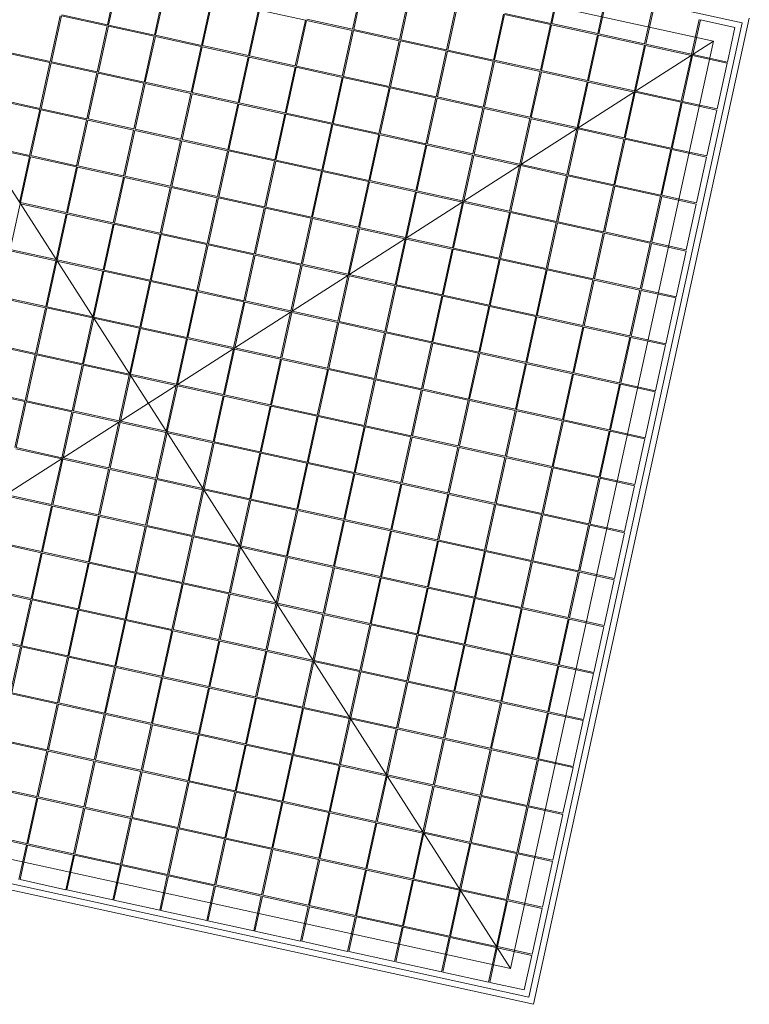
# Model space of a CAD drawing. Header units: metres. Extents: x 233012 to 233264, y 553571 to 554014.
# Tile 128 of 256: x 233237.173 to 233237.78, y 553781.69 to 553782.509. Entities that reach past the tile are written whole.
import ezdxf

# ---------------------------------------------------------------- set-up
doc = ezdxf.new("R2010")
doc.units = ezdxf.units.M
doc.layers.add('A-NL$1B_3D-modellen_algemeen', color=252, linetype='Continuous', lineweight=5)

# ---------------------------------------------------------------- blocks, each defined once
blk = doc.blocks.new('NLRS_61_GM_UN_inkoopstation BSK260_26_Alfen_mie - gen-V8-01_Situatie')
at = {"layer": 'A-NL$1B_3D-modellen_algemeen'}
for p, q in [((0.2, -1.02), (0.2, -0.18)), ((0.2, -0.18), (1.04, -0.18)), ((1.035, -0.185), (0.205, -0.185)), ((0.205, -0.185), (0.205, -1.015)), ((0.21, -0.19), (0.2395, -0.19)), ((0.21, -0.2195), (0.21, -0.19)), ((0.2395, -0.19), (0.2395, -0.2195)), ((0.2405, -0.2195), (0.2405, -0.19)), ((0.2405, -0.19), (0.2795, -0.19)), ((0.2795, -0.19), (0.2795, -0.2195)), ((0.2805, -0.2195), (0.2805, -0.19)), ((0.2805, -0.19), (0.3195, -0.19)), ((0.3195, -0.19), (0.3195, -0.2195)), ((0.3205, -0.2195), (0.3205, -0.19)), ((0.3205, -0.19), (0.3595, -0.19)), ((0.3595, -0.19), (0.3595, -0.2195)), ((0.3605, -0.2195), (0.3605, -0.19)), ((0.3605, -0.19), (0.3995, -0.19)), ((0.3995, -0.19), (0.3995, -0.2195)), ((0.4005, -0.2195), (0.4005, -0.19)), ((0.4005, -0.19), (0.4395, -0.19)), ((0.4395, -0.19), (0.4395, -0.2195)), ((0.4405, -0.2195), (0.4405, -0.19)), ((0.4405, -0.19), (0.4795, -0.19)), ((0.4795, -0.19), (0.4795, -0.2195)), ((0.4805, -0.2195), (0.4805, -0.19)), ((0.4805, -0.19), (0.5195, -0.19)), ((0.5195, -0.19), (0.5195, -0.2195)), ((0.5205, -0.2195), (0.5205, -0.19)), ((0.5205, -0.19), (0.5595, -0.19)), ((0.5595, -0.19), (0.5595, -0.2195)), ((0.5605, -0.2195), (0.5605, -0.19)), ((0.5605, -0.19), (0.5995, -0.19)), ((0.5995, -0.19), (0.5995, -0.2195)), ((0.6005, -0.2195), (0.6005, -0.19)), ((0.6005, -0.19), (0.6395, -0.19)), ((0.6395, -0.19), (0.6395, -0.2195)), ((0.6405, -0.2195), (0.6405, -0.19)), ((0.225, -0.205), (1.015, -0.995)), ((0.225, -0.995), (1.015, -0.205)), ((1.015, -0.205), (0.225, -0.205)), ((0.225, -0.205), (0.225, -0.995)), ((0.2395, -0.2195), (0.21, -0.2195)), ((0.21, -0.2595), (0.21, -0.2205)), ((0.21, -0.2205), (0.2395, -0.2205)), ((0.2395, -0.2205), (0.2395, -0.2595)), ((0.2795, -0.2195), (0.2405, -0.2195)), ((0.2405, -0.2595), (0.2405, -0.2205)), ((0.2405, -0.2205), (0.2795, -0.2205)), ((0.2795, -0.2205), (0.2795, -0.2595)), ((0.3195, -0.2195), (0.2805, -0.2195)), ((0.2805, -0.2595), (0.2805, -0.2205)), ((0.2805, -0.2205), (0.3195, -0.2205)), ((0.3195, -0.2205), (0.3195, -0.2595)), ((0.3595, -0.2195), (0.3205, -0.2195)), ((0.3205, -0.2595), (0.3205, -0.2205)), ((0.3205, -0.2205), (0.3595, -0.2205)), ((0.3595, -0.2205), (0.3595, -0.2595)), ((0.3995, -0.2195), (0.3605, -0.2195)), ((0.3605, -0.2595), (0.3605, -0.2205)), ((0.3605, -0.2205), (0.3995, -0.2205)), ((0.3995, -0.2205), (0.3995, -0.2595)), ((0.4395, -0.2195), (0.4005, -0.2195)), ((0.4005, -0.2595), (0.4005, -0.2205)), ((0.4005, -0.2205), (0.4395, -0.2205)), ((0.4395, -0.2205), (0.4395, -0.2595)), ((0.4795, -0.2195), (0.4405, -0.2195)), ((0.4405, -0.2595), (0.4405, -0.2205)), ((0.4405, -0.2205), (0.4795, -0.2205)), ((0.4795, -0.2205), (0.4795, -0.2595)), ((0.5195, -0.2195), (0.4805, -0.2195)), ((0.4805, -0.2595), (0.4805, -0.2205)), ((0.4805, -0.2205), (0.5195, -0.2205)), ((0.5195, -0.2205), (0.5195, -0.2595)), ((0.5595, -0.2195), (0.5205, -0.2195)), ((0.5205, -0.2595), (0.5205, -0.2205)), ((0.5205, -0.2205), (0.5595, -0.2205)), ((0.5595, -0.2205), (0.5595, -0.2595)), ((0.5995, -0.2195), (0.5605, -0.2195)), ((0.5605, -0.2595), (0.5605, -0.2205)), ((0.5605, -0.2205), (0.5995, -0.2205)), ((0.5995, -0.2205), (0.5995, -0.2595)), ((0.6395, -0.2195), (0.6005, -0.2195)), ((0.6005, -0.2595), (0.6005, -0.2205)), ((0.6005, -0.2205), (0.6395, -0.2205)), ((0.6395, -0.2205), (0.6395, -0.2595)), ((0.6795, -0.2195), (0.6405, -0.2195)), ((0.6405, -0.2595), (0.6405, -0.2205)), ((0.6405, -0.2205), (0.6795, -0.2205)), ((0.2395, -0.2595), (0.21, -0.2595)), ((0.21, -0.2995), (0.21, -0.2605)), ((0.21, -0.2605), (0.2395, -0.2605)), ((0.2395, -0.2605), (0.2395, -0.2995)), ((0.2795, -0.2595), (0.2405, -0.2595)), ((0.2405, -0.2995), (0.2405, -0.2605)), ((0.2405, -0.2605), (0.2795, -0.2605)), ((0.2795, -0.2605), (0.2795, -0.2995)), ((0.3195, -0.2595), (0.2805, -0.2595)), ((0.2805, -0.2995), (0.2805, -0.2605)), ((0.2805, -0.2605), (0.3195, -0.2605)), ((0.3195, -0.2605), (0.3195, -0.2995)), ((0.3595, -0.2595), (0.3205, -0.2595)), ((0.3205, -0.2995), (0.3205, -0.2605)), ((0.3205, -0.2605), (0.3595, -0.2605)), ((0.3595, -0.2605), (0.3595, -0.2995)), ((0.3995, -0.2595), (0.3605, -0.2595)), ((0.3605, -0.2995), (0.3605, -0.2605)), ((0.3605, -0.2605), (0.3995, -0.2605)), ((0.3995, -0.2605), (0.3995, -0.2995)), ((0.4395, -0.2595), (0.4005, -0.2595)), ((0.4005, -0.2995), (0.4005, -0.2605)), ((0.4005, -0.2605), (0.4395, -0.2605)), ((0.4395, -0.2605), (0.4395, -0.2995)), ((0.4795, -0.2595), (0.4405, -0.2595)), ((0.4405, -0.2995), (0.4405, -0.2605)), ((0.4405, -0.2605), (0.4795, -0.2605)), ((0.4795, -0.2605), (0.4795, -0.2995)), ((0.5195, -0.2595), (0.4805, -0.2595)), ((0.4805, -0.2995), (0.4805, -0.2605)), ((0.4805, -0.2605), (0.5195, -0.2605)), ((0.5195, -0.2605), (0.5195, -0.2995)), ((0.5595, -0.2595), (0.5205, -0.2595)), ((0.5205, -0.2995), (0.5205, -0.2605)), ((0.5205, -0.2605), (0.5595, -0.2605)), ((0.5595, -0.2605), (0.5595, -0.2995)), ((0.5995, -0.2595), (0.5605, -0.2595)), ((0.5605, -0.2995), (0.5605, -0.2605)), ((0.5605, -0.2605), (0.5995, -0.2605)), ((0.5995, -0.2605), (0.5995, -0.2995)), ((0.6395, -0.2595), (0.6005, -0.2595)), ((0.6005, -0.2995), (0.6005, -0.2605)), ((0.6005, -0.2605), (0.6395, -0.2605)), ((0.6395, -0.2605), (0.6395, -0.2995)), ((0.6795, -0.2595), (0.6405, -0.2595)), ((0.6405, -0.2995), (0.6405, -0.2605)), ((0.6405, -0.2605), (0.6795, -0.2605)), ((0.2395, -0.2995), (0.21, -0.2995)), ((0.21, -0.3395), (0.21, -0.3005)), ((0.21, -0.3005), (0.2395, -0.3005)), ((0.2395, -0.3005), (0.2395, -0.3395)), ((0.2795, -0.2995), (0.2405, -0.2995)), ((0.2405, -0.3395), (0.2405, -0.3005)), ((0.2405, -0.3005), (0.2795, -0.3005)), ((0.2795, -0.3005), (0.2795, -0.3395)), ((0.3195, -0.2995), (0.2805, -0.2995)), ((0.2805, -0.3395), (0.2805, -0.3005)), ((0.2805, -0.3005), (0.3195, -0.3005)), ((0.3195, -0.3005), (0.3195, -0.3395)), ((0.3595, -0.2995), (0.3205, -0.2995)), ((0.3205, -0.3395), (0.3205, -0.3005)), ((0.3205, -0.3005), (0.3595, -0.3005)), ((0.3595, -0.3005), (0.3595, -0.3395)), ((0.3995, -0.2995), (0.3605, -0.2995)), ((0.3605, -0.3395), (0.3605, -0.3005)), ((0.3605, -0.3005), (0.3995, -0.3005)), ((0.3995, -0.3005), (0.3995, -0.3395)), ((0.4395, -0.2995), (0.4005, -0.2995)), ((0.4005, -0.3395), (0.4005, -0.3005)), ((0.4005, -0.3005), (0.4395, -0.3005)), ((0.4395, -0.3005), (0.4395, -0.3395)), ((0.4795, -0.2995), (0.4405, -0.2995)), ((0.4405, -0.3395), (0.4405, -0.3005)), ((0.4405, -0.3005), (0.4795, -0.3005)), ((0.4795, -0.3005), (0.4795, -0.3395)), ((0.5195, -0.2995), (0.4805, -0.2995)), ((0.4805, -0.3395), (0.4805, -0.3005)), ((0.4805, -0.3005), (0.5195, -0.3005)), ((0.5195, -0.3005), (0.5195, -0.3395)), ((0.5595, -0.2995), (0.5205, -0.2995)), ((0.5205, -0.3395), (0.5205, -0.3005)), ((0.5205, -0.3005), (0.5595, -0.3005)), ((0.5595, -0.3005), (0.5595, -0.3395)), ((0.5995, -0.2995), (0.5605, -0.2995)), ((0.5605, -0.3395), (0.5605, -0.3005)), ((0.5605, -0.3005), (0.5995, -0.3005)), ((0.5995, -0.3005), (0.5995, -0.3395)), ((0.6395, -0.2995), (0.6005, -0.2995)), ((0.6005, -0.3395), (0.6005, -0.3005)), ((0.6005, -0.3005), (0.6395, -0.3005)), ((0.6395, -0.3005), (0.6395, -0.3395)), ((0.6795, -0.2995), (0.6405, -0.2995)), ((0.6405, -0.3395), (0.6405, -0.3005)), ((0.6405, -0.3005), (0.6795, -0.3005)), ((0.2395, -0.3395), (0.21, -0.3395)), ((0.21, -0.3795), (0.21, -0.3405)), ((0.21, -0.3405), (0.2395, -0.3405)), ((0.2395, -0.3405), (0.2395, -0.3795)), ((0.2795, -0.3395), (0.2405, -0.3395)), ((0.2405, -0.3795), (0.2405, -0.3405)), ((0.2405, -0.3405), (0.2795, -0.3405)), ((0.2795, -0.3405), (0.2795, -0.3795)), ((0.3195, -0.3395), (0.2805, -0.3395)), ((0.2805, -0.3795), (0.2805, -0.3405)), ((0.2805, -0.3405), (0.3195, -0.3405)), ((0.3195, -0.3405), (0.3195, -0.3795)), ((0.3595, -0.3395), (0.3205, -0.3395)), ((0.3205, -0.3795), (0.3205, -0.3405)), ((0.3205, -0.3405), (0.3595, -0.3405)), ((0.3595, -0.3405), (0.3595, -0.3795)), ((0.3995, -0.3395), (0.3605, -0.3395)), ((0.3605, -0.3795), (0.3605, -0.3405)), ((0.3605, -0.3405), (0.3995, -0.3405)), ((0.3995, -0.3405), (0.3995, -0.3795)), ((0.4395, -0.3395), (0.4005, -0.3395)), ((0.4005, -0.3795), (0.4005, -0.3405)), ((0.4005, -0.3405), (0.4395, -0.3405)), ((0.4395, -0.3405), (0.4395, -0.3795)), ((0.4795, -0.3395), (0.4405, -0.3395)), ((0.4405, -0.3795), (0.4405, -0.3405)), ((0.4405, -0.3405), (0.4795, -0.3405)), ((0.4795, -0.3405), (0.4795, -0.3795)), ((0.5195, -0.3395), (0.4805, -0.3395)), ((0.4805, -0.3795), (0.4805, -0.3405)), ((0.4805, -0.3405), (0.5195, -0.3405)), ((0.5195, -0.3405), (0.5195, -0.3795)), ((0.5595, -0.3395), (0.5205, -0.3395)), ((0.5205, -0.3795), (0.5205, -0.3405)), ((0.5205, -0.3405), (0.5595, -0.3405)), ((0.5595, -0.3405), (0.5595, -0.3795)), ((0.5995, -0.3395), (0.5605, -0.3395)), ((0.5605, -0.3795), (0.5605, -0.3405)), ((0.5605, -0.3405), (0.5995, -0.3405)), ((0.5995, -0.3405), (0.5995, -0.3795)), ((0.6395, -0.3395), (0.6005, -0.3395)), ((0.6005, -0.3795), (0.6005, -0.3405)), ((0.6005, -0.3405), (0.6395, -0.3405)), ((0.6395, -0.3405), (0.6395, -0.3795)), ((0.6795, -0.3395), (0.6405, -0.3395)), ((0.6405, -0.3795), (0.6405, -0.3405)), ((0.6405, -0.3405), (0.6795, -0.3405)), ((0.6795, -0.3405), (0.6795, -0.3795)), ((0.6805, -0.3795), (0.6805, -0.3405)), ((0.2395, -0.3795), (0.21, -0.3795)), ((0.21, -0.4195), (0.21, -0.3805)), ((0.21, -0.3805), (0.2395, -0.3805)), ((0.2395, -0.3805), (0.2395, -0.4195)), ((0.2795, -0.3795), (0.2405, -0.3795)), ((0.2405, -0.4195), (0.2405, -0.3805)), ((0.2405, -0.3805), (0.2795, -0.3805)), ((0.2795, -0.3805), (0.2795, -0.4195)), ((0.3195, -0.3795), (0.2805, -0.3795)), ((0.2805, -0.4195), (0.2805, -0.3805)), ((0.2805, -0.3805), (0.3195, -0.3805)), ((0.3195, -0.3805), (0.3195, -0.4195)), ((0.3595, -0.3795), (0.3205, -0.3795)), ((0.3205, -0.4195), (0.3205, -0.3805)), ((0.3205, -0.3805), (0.3595, -0.3805)), ((0.3595, -0.3805), (0.3595, -0.4195)), ((0.3995, -0.3795), (0.3605, -0.3795)), ((0.3605, -0.4195), (0.3605, -0.3805)), ((0.3605, -0.3805), (0.3995, -0.3805)), ((0.3995, -0.3805), (0.3995, -0.4195)), ((0.4395, -0.3795), (0.4005, -0.3795)), ((0.4005, -0.4195), (0.4005, -0.3805)), ((0.4005, -0.3805), (0.4395, -0.3805)), ((0.4395, -0.3805), (0.4395, -0.4195)), ((0.4795, -0.3795), (0.4405, -0.3795)), ((0.4405, -0.4195), (0.4405, -0.3805)), ((0.4405, -0.3805), (0.4795, -0.3805)), ((0.4795, -0.3805), (0.4795, -0.4195)), ((0.5195, -0.3795), (0.4805, -0.3795)), ((0.4805, -0.4195), (0.4805, -0.3805)), ((0.4805, -0.3805), (0.5195, -0.3805)), ((0.5195, -0.3805), (0.5195, -0.4195)), ((0.5595, -0.3795), (0.5205, -0.3795)), ((0.5205, -0.4195), (0.5205, -0.3805)), ((0.5205, -0.3805), (0.5595, -0.3805)), ((0.5595, -0.3805), (0.5595, -0.4195)), ((0.5995, -0.3795), (0.5605, -0.3795)), ((0.5605, -0.4195), (0.5605, -0.3805)), ((0.5605, -0.3805), (0.5995, -0.3805)), ((0.5995, -0.3805), (0.5995, -0.4195)), ((0.6395, -0.3795), (0.6005, -0.3795)), ((0.6005, -0.4195), (0.6005, -0.3805)), ((0.6005, -0.3805), (0.6395, -0.3805)), ((0.6395, -0.3805), (0.6395, -0.4195)), ((0.6795, -0.3795), (0.6405, -0.3795)), ((0.6405, -0.4195), (0.6405, -0.3805)), ((0.6405, -0.3805), (0.6795, -0.3805)), ((0.6795, -0.3805), (0.6795, -0.4195)), ((0.7195, -0.3795), (0.6805, -0.3795)), ((0.6805, -0.4195), (0.6805, -0.3805)), ((0.6805, -0.3805), (0.7195, -0.3805)), ((0.2395, -0.4195), (0.21, -0.4195)), ((0.21, -0.4595), (0.21, -0.4205)), ((0.21, -0.4205), (0.2395, -0.4205)), ((0.2395, -0.4205), (0.2395, -0.4595)), ((0.2795, -0.4195), (0.2405, -0.4195)), ((0.2405, -0.4595), (0.2405, -0.4205)), ((0.2405, -0.4205), (0.2795, -0.4205)), ((0.2795, -0.4205), (0.2795, -0.4595)), ((0.3195, -0.4195), (0.2805, -0.4195)), ((0.2805, -0.4595), (0.2805, -0.4205)), ((0.2805, -0.4205), (0.3195, -0.4205)), ((0.3195, -0.4205), (0.3195, -0.4595)), ((0.3595, -0.4195), (0.3205, -0.4195)), ((0.3205, -0.4595), (0.3205, -0.4205)), ((0.3205, -0.4205), (0.3595, -0.4205)), ((0.3595, -0.4205), (0.3595, -0.4595)), ((0.3995, -0.4195), (0.3605, -0.4195)), ((0.3605, -0.4595), (0.3605, -0.4205)), ((0.3605, -0.4205), (0.3995, -0.4205)), ((0.3995, -0.4205), (0.3995, -0.4595)), ((0.4395, -0.4195), (0.4005, -0.4195)), ((0.4005, -0.4595), (0.4005, -0.4205)), ((0.4005, -0.4205), (0.4395, -0.4205)), ((0.4395, -0.4205), (0.4395, -0.4595)), ((0.4795, -0.4195), (0.4405, -0.4195)), ((0.4405, -0.4595), (0.4405, -0.4205)), ((0.4405, -0.4205), (0.4795, -0.4205)), ((0.4795, -0.4205), (0.4795, -0.4595)), ((0.5195, -0.4195), (0.4805, -0.4195)), ((0.4805, -0.4595), (0.4805, -0.4205)), ((0.4805, -0.4205), (0.5195, -0.4205)), ((0.5195, -0.4205), (0.5195, -0.4595)), ((0.5595, -0.4195), (0.5205, -0.4195)), ((0.5205, -0.4595), (0.5205, -0.4205)), ((0.5205, -0.4205), (0.5595, -0.4205)), ((0.5595, -0.4205), (0.5595, -0.4595)), ((0.5995, -0.4195), (0.5605, -0.4195)), ((0.5605, -0.4595), (0.5605, -0.4205)), ((0.5605, -0.4205), (0.5995, -0.4205)), ((0.5995, -0.4205), (0.5995, -0.4595)), ((0.6395, -0.4195), (0.6005, -0.4195)), ((0.6005, -0.4595), (0.6005, -0.4205)), ((0.6005, -0.4205), (0.6395, -0.4205)), ((0.6395, -0.4205), (0.6395, -0.4595)), ((0.6795, -0.4195), (0.6405, -0.4195)), ((0.6405, -0.4595), (0.6405, -0.4205)), ((0.6405, -0.4205), (0.6795, -0.4205)), ((0.6795, -0.4205), (0.6795, -0.4595)), ((0.7195, -0.4195), (0.6805, -0.4195)), ((0.6805, -0.4595), (0.6805, -0.4205)), ((0.6805, -0.4205), (0.7195, -0.4205)), ((0.2395, -0.4595), (0.21, -0.4595)), ((0.21, -0.4995), (0.21, -0.4605)), ((0.21, -0.4605), (0.2395, -0.4605)), ((0.2395, -0.4605), (0.2395, -0.4995)), ((0.2795, -0.4595), (0.2405, -0.4595)), ((0.2405, -0.4995), (0.2405, -0.4605)), ((0.2405, -0.4605), (0.2795, -0.4605)), ((0.2795, -0.4605), (0.2795, -0.4995)), ((0.3195, -0.4595), (0.2805, -0.4595)), ((0.2805, -0.4995), (0.2805, -0.4605)), ((0.2805, -0.4605), (0.3195, -0.4605)), ((0.3195, -0.4605), (0.3195, -0.4995)), ((0.3595, -0.4595), (0.3205, -0.4595)), ((0.3205, -0.4995), (0.3205, -0.4605)), ((0.3205, -0.4605), (0.3595, -0.4605)), ((0.3595, -0.4605), (0.3595, -0.4995)), ((0.3995, -0.4595), (0.3605, -0.4595)), ((0.3605, -0.4995), (0.3605, -0.4605)), ((0.3605, -0.4605), (0.3995, -0.4605)), ((0.3995, -0.4605), (0.3995, -0.4995)), ((0.4395, -0.4595), (0.4005, -0.4595)), ((0.4005, -0.4995), (0.4005, -0.4605)), ((0.4005, -0.4605), (0.4395, -0.4605)), ((0.4395, -0.4605), (0.4395, -0.4995)), ((0.4795, -0.4595), (0.4405, -0.4595)), ((0.4405, -0.4995), (0.4405, -0.4605)), ((0.4405, -0.4605), (0.4795, -0.4605)), ((0.4795, -0.4605), (0.4795, -0.4995)), ((0.5195, -0.4595), (0.4805, -0.4595)), ((0.4805, -0.4995), (0.4805, -0.4605)), ((0.4805, -0.4605), (0.5195, -0.4605)), ((0.5195, -0.4605), (0.5195, -0.4995)), ((0.5595, -0.4595), (0.5205, -0.4595)), ((0.5205, -0.4995), (0.5205, -0.4605)), ((0.5205, -0.4605), (0.5595, -0.4605)), ((0.5595, -0.4605), (0.5595, -0.4995)), ((0.5995, -0.4595), (0.5605, -0.4595)), ((0.5605, -0.4995), (0.5605, -0.4605)), ((0.5605, -0.4605), (0.5995, -0.4605)), ((0.5995, -0.4605), (0.5995, -0.4995)), ((0.6395, -0.4595), (0.6005, -0.4595)), ((0.6005, -0.4995), (0.6005, -0.4605)), ((0.6005, -0.4605), (0.6395, -0.4605)), ((0.6395, -0.4605), (0.6395, -0.4995)), ((0.6795, -0.4595), (0.6405, -0.4595)), ((0.6405, -0.4995), (0.6405, -0.4605)), ((0.6405, -0.4605), (0.6795, -0.4605)), ((0.6795, -0.4605), (0.6795, -0.4995)), ((0.7195, -0.4595), (0.6805, -0.4595)), ((0.6805, -0.4995), (0.6805, -0.4605)), ((0.6805, -0.4605), (0.7195, -0.4605)), ((0.2395, -0.4995), (0.21, -0.4995)), ((0.2795, -0.4995), (0.2405, -0.4995)), ((0.3195, -0.4995), (0.2805, -0.4995)), ((0.3595, -0.4995), (0.3205, -0.4995)), ((0.3995, -0.4995), (0.3605, -0.4995)), ((0.4395, -0.4995), (0.4005, -0.4995)), ((0.4795, -0.4995), (0.4405, -0.4995)), ((0.5195, -0.4995), (0.4805, -0.4995)), ((0.5595, -0.4995), (0.5205, -0.4995)), ((0.5995, -0.4995), (0.5605, -0.4995)), ((0.6395, -0.4995), (0.6005, -0.4995)), ((0.6795, -0.4995), (0.6405, -0.4995)), ((0.7195, -0.4995), (0.6805, -0.4995)), ((0.21, -0.5395), (0.21, -0.5005)), ((0.21, -0.5005), (0.2395, -0.5005)), ((0.2395, -0.5005), (0.2395, -0.5395)), ((0.2405, -0.5395), (0.2405, -0.5005)), ((0.2405, -0.5005), (0.2795, -0.5005)), ((0.2795, -0.5005), (0.2795, -0.5395)), ((0.2805, -0.5395), (0.2805, -0.5005)), ((0.2805, -0.5005), (0.3195, -0.5005)), ((0.3195, -0.5005), (0.3195, -0.5395)), ((0.3205, -0.5395), (0.3205, -0.5005)), ((0.3205, -0.5005), (0.3595, -0.5005)), ((0.3595, -0.5005), (0.3595, -0.5395)), ((0.3605, -0.5395), (0.3605, -0.5005)), ((0.3605, -0.5005), (0.3995, -0.5005)), ((0.3995, -0.5005), (0.3995, -0.5395)), ((0.4005, -0.5395), (0.4005, -0.5005)), ((0.4005, -0.5005), (0.4395, -0.5005)), ((0.4395, -0.5005), (0.4395, -0.5395)), ((0.4405, -0.5395), (0.4405, -0.5005)), ((0.4405, -0.5005), (0.4795, -0.5005)), ((0.4795, -0.5005), (0.4795, -0.5395)), ((0.4805, -0.5395), (0.4805, -0.5005)), ((0.4805, -0.5005), (0.5195, -0.5005)), ((0.5195, -0.5005), (0.5195, -0.5395)), ((0.5205, -0.5395), (0.5205, -0.5005)), ((0.5205, -0.5005), (0.5595, -0.5005)), ((0.5595, -0.5005), (0.5595, -0.5395)), ((0.5605, -0.5395), (0.5605, -0.5005)), ((0.5605, -0.5005), (0.5995, -0.5005)), ((0.5995, -0.5005), (0.5995, -0.5395)), ((0.6005, -0.5395), (0.6005, -0.5005)), ((0.6005, -0.5005), (0.6395, -0.5005)), ((0.6395, -0.5005), (0.6395, -0.5395)), ((0.6405, -0.5395), (0.6405, -0.5005)), ((0.6405, -0.5005), (0.6795, -0.5005)), ((0.6795, -0.5005), (0.6795, -0.5395)), ((0.6805, -0.5395), (0.6805, -0.5005)), ((0.6805, -0.5005), (0.7195, -0.5005)), ((0.2395, -0.5395), (0.21, -0.5395)), ((0.21, -0.5795), (0.21, -0.5405)), ((0.21, -0.5405), (0.2395, -0.5405)), ((0.2395, -0.5405), (0.2395, -0.5795)), ((0.2795, -0.5395), (0.2405, -0.5395)), ((0.2405, -0.5795), (0.2405, -0.5405)), ((0.2405, -0.5405), (0.2795, -0.5405)), ((0.2795, -0.5405), (0.2795, -0.5795)), ((0.3195, -0.5395), (0.2805, -0.5395)), ((0.2805, -0.5795), (0.2805, -0.5405)), ((0.2805, -0.5405), (0.3195, -0.5405)), ((0.3195, -0.5405), (0.3195, -0.5795)), ((0.3595, -0.5395), (0.3205, -0.5395)), ((0.3205, -0.5795), (0.3205, -0.5405)), ((0.3205, -0.5405), (0.3595, -0.5405)), ((0.3595, -0.5405), (0.3595, -0.5795)), ((0.3995, -0.5395), (0.3605, -0.5395)), ((0.3605, -0.5795), (0.3605, -0.5405)), ((0.3605, -0.5405), (0.3995, -0.5405)), ((0.3995, -0.5405), (0.3995, -0.5795)), ((0.4395, -0.5395), (0.4005, -0.5395)), ((0.4005, -0.5795), (0.4005, -0.5405)), ((0.4005, -0.5405), (0.4395, -0.5405)), ((0.4395, -0.5405), (0.4395, -0.5795)), ((0.4795, -0.5395), (0.4405, -0.5395)), ((0.4405, -0.5795), (0.4405, -0.5405)), ((0.4405, -0.5405), (0.4795, -0.5405)), ((0.4795, -0.5405), (0.4795, -0.5795)), ((0.5195, -0.5395), (0.4805, -0.5395)), ((0.4805, -0.5795), (0.4805, -0.5405)), ((0.4805, -0.5405), (0.5195, -0.5405)), ((0.5195, -0.5405), (0.5195, -0.5795)), ((0.5595, -0.5395), (0.5205, -0.5395)), ((0.5205, -0.5795), (0.5205, -0.5405)), ((0.5205, -0.5405), (0.5595, -0.5405)), ((0.5595, -0.5405), (0.5595, -0.5795)), ((0.5995, -0.5395), (0.5605, -0.5395)), ((0.5605, -0.5795), (0.5605, -0.5405)), ((0.5605, -0.5405), (0.5995, -0.5405)), ((0.5995, -0.5405), (0.5995, -0.5795)), ((0.6395, -0.5395), (0.6005, -0.5395)), ((0.6005, -0.5795), (0.6005, -0.5405)), ((0.6005, -0.5405), (0.6395, -0.5405)), ((0.6395, -0.5405), (0.6395, -0.5795)), ((0.6795, -0.5395), (0.6405, -0.5395)), ((0.6405, -0.5795), (0.6405, -0.5405)), ((0.6405, -0.5405), (0.6795, -0.5405)), ((0.6795, -0.5405), (0.6795, -0.5795)), ((0.7195, -0.5395), (0.6805, -0.5395)), ((0.6805, -0.5795), (0.6805, -0.5405)), ((0.6805, -0.5405), (0.7195, -0.5405)), ((0.7195, -0.5405), (0.7195, -0.5795)), ((0.7205, -0.5795), (0.7205, -0.5405)), ((0.2395, -0.5795), (0.21, -0.5795)), ((0.21, -0.6195), (0.21, -0.5805)), ((0.21, -0.5805), (0.2395, -0.5805)), ((0.2395, -0.5805), (0.2395, -0.6195)), ((0.2795, -0.5795), (0.2405, -0.5795)), ((0.2405, -0.6195), (0.2405, -0.5805)), ((0.2405, -0.5805), (0.2795, -0.5805)), ((0.2795, -0.5805), (0.2795, -0.6195)), ((0.3195, -0.5795), (0.2805, -0.5795)), ((0.2805, -0.6195), (0.2805, -0.5805)), ((0.2805, -0.5805), (0.3195, -0.5805)), ((0.3195, -0.5805), (0.3195, -0.6195)), ((0.3595, -0.5795), (0.3205, -0.5795)), ((0.3205, -0.6195), (0.3205, -0.5805)), ((0.3205, -0.5805), (0.3595, -0.5805)), ((0.3595, -0.5805), (0.3595, -0.6195)), ((0.3995, -0.5795), (0.3605, -0.5795)), ((0.3605, -0.6195), (0.3605, -0.5805)), ((0.3605, -0.5805), (0.3995, -0.5805)), ((0.3995, -0.5805), (0.3995, -0.6195)), ((0.4395, -0.5795), (0.4005, -0.5795)), ((0.4005, -0.6195), (0.4005, -0.5805)), ((0.4005, -0.5805), (0.4395, -0.5805)), ((0.4395, -0.5805), (0.4395, -0.6195)), ((0.4795, -0.5795), (0.4405, -0.5795)), ((0.4405, -0.6195), (0.4405, -0.5805)), ((0.4405, -0.5805), (0.4795, -0.5805)), ((0.4795, -0.5805), (0.4795, -0.6195)), ((0.5195, -0.5795), (0.4805, -0.5795)), ((0.4805, -0.6195), (0.4805, -0.5805)), ((0.4805, -0.5805), (0.5195, -0.5805)), ((0.5195, -0.5805), (0.5195, -0.6195)), ((0.5595, -0.5795), (0.5205, -0.5795)), ((0.5205, -0.6195), (0.5205, -0.5805)), ((0.5205, -0.5805), (0.5595, -0.5805)), ((0.5595, -0.5805), (0.5595, -0.6195)), ((0.5995, -0.5795), (0.5605, -0.5795)), ((0.5605, -0.6195), (0.5605, -0.5805)), ((0.5605, -0.5805), (0.5995, -0.5805)), ((0.5995, -0.5805), (0.5995, -0.6195)), ((0.6395, -0.5795), (0.6005, -0.5795)), ((0.6005, -0.6195), (0.6005, -0.5805)), ((0.6005, -0.5805), (0.6395, -0.5805)), ((0.6395, -0.5805), (0.6395, -0.6195)), ((0.6795, -0.5795), (0.6405, -0.5795)), ((0.6405, -0.6195), (0.6405, -0.5805)), ((0.6405, -0.5805), (0.6795, -0.5805)), ((0.6795, -0.5805), (0.6795, -0.6195)), ((0.7195, -0.5795), (0.6805, -0.5795)), ((0.6805, -0.6195), (0.6805, -0.5805)), ((0.6805, -0.5805), (0.7195, -0.5805)), ((0.7195, -0.5805), (0.7195, -0.6195)), ((0.7595, -0.5795), (0.7205, -0.5795)), ((0.7205, -0.6195), (0.7205, -0.5805)), ((0.7205, -0.5805), (0.7595, -0.5805)), ((0.2395, -0.6195), (0.21, -0.6195)), ((0.21, -0.6595), (0.21, -0.6205)), ((0.21, -0.6205), (0.2395, -0.6205)), ((0.2395, -0.6205), (0.2395, -0.6595)), ((0.2795, -0.6195), (0.2405, -0.6195)), ((0.2405, -0.6595), (0.2405, -0.6205)), ((0.2405, -0.6205), (0.2795, -0.6205)), ((0.2795, -0.6205), (0.2795, -0.6595)), ((0.3195, -0.6195), (0.2805, -0.6195)), ((0.2805, -0.6595), (0.2805, -0.6205)), ((0.2805, -0.6205), (0.3195, -0.6205)), ((0.3195, -0.6205), (0.3195, -0.6595)), ((0.3595, -0.6195), (0.3205, -0.6195)), ((0.3205, -0.6595), (0.3205, -0.6205)), ((0.3205, -0.6205), (0.3595, -0.6205)), ((0.3595, -0.6205), (0.3595, -0.6595)), ((0.3995, -0.6195), (0.3605, -0.6195)), ((0.3605, -0.6595), (0.3605, -0.6205)), ((0.3605, -0.6205), (0.3995, -0.6205)), ((0.3995, -0.6205), (0.3995, -0.6595)), ((0.4395, -0.6195), (0.4005, -0.6195)), ((0.4005, -0.6595), (0.4005, -0.6205)), ((0.4005, -0.6205), (0.4395, -0.6205)), ((0.4395, -0.6205), (0.4395, -0.6595)), ((0.4795, -0.6195), (0.4405, -0.6195)), ((0.4405, -0.6595), (0.4405, -0.6205)), ((0.4405, -0.6205), (0.4795, -0.6205)), ((0.4795, -0.6205), (0.4795, -0.6595)), ((0.5195, -0.6195), (0.4805, -0.6195)), ((0.4805, -0.6595), (0.4805, -0.6205)), ((0.4805, -0.6205), (0.5195, -0.6205)), ((0.5195, -0.6205), (0.5195, -0.6595)), ((0.5595, -0.6195), (0.5205, -0.6195)), ((0.5205, -0.6595), (0.5205, -0.6205)), ((0.5205, -0.6205), (0.5595, -0.6205)), ((0.5595, -0.6205), (0.5595, -0.6595)), ((0.5995, -0.6195), (0.5605, -0.6195)), ((0.5605, -0.6595), (0.5605, -0.6205)), ((0.5605, -0.6205), (0.5995, -0.6205)), ((0.5995, -0.6205), (0.5995, -0.6595)), ((0.6395, -0.6195), (0.6005, -0.6195)), ((0.6005, -0.6595), (0.6005, -0.6205)), ((0.6005, -0.6205), (0.6395, -0.6205)), ((0.6395, -0.6205), (0.6395, -0.6595)), ((0.6795, -0.6195), (0.6405, -0.6195)), ((0.6405, -0.6595), (0.6405, -0.6205)), ((0.6405, -0.6205), (0.6795, -0.6205)), ((0.6795, -0.6205), (0.6795, -0.6595)), ((0.7195, -0.6195), (0.6805, -0.6195)), ((0.6805, -0.6595), (0.6805, -0.6205)), ((0.6805, -0.6205), (0.7195, -0.6205)), ((0.7195, -0.6205), (0.7195, -0.6595)), ((0.7595, -0.6195), (0.7205, -0.6195)), ((0.7205, -0.6595), (0.7205, -0.6205)), ((0.7205, -0.6205), (0.7595, -0.6205)), ((0.2395, -0.6595), (0.21, -0.6595)), ((0.21, -0.6995), (0.21, -0.6605)), ((0.21, -0.6605), (0.2395, -0.6605)), ((0.2395, -0.6605), (0.2395, -0.6995)), ((0.2795, -0.6595), (0.2405, -0.6595)), ((0.2405, -0.6995), (0.2405, -0.6605)), ((0.2405, -0.6605), (0.2795, -0.6605)), ((0.2795, -0.6605), (0.2795, -0.6995)), ((0.3195, -0.6595), (0.2805, -0.6595)), ((0.2805, -0.6995), (0.2805, -0.6605)), ((0.2805, -0.6605), (0.3195, -0.6605)), ((0.3195, -0.6605), (0.3195, -0.6995)), ((0.3595, -0.6595), (0.3205, -0.6595)), ((0.3205, -0.6995), (0.3205, -0.6605)), ((0.3205, -0.6605), (0.3595, -0.6605)), ((0.3595, -0.6605), (0.3595, -0.6995)), ((0.3995, -0.6595), (0.3605, -0.6595)), ((0.3605, -0.6995), (0.3605, -0.6605)), ((0.3605, -0.6605), (0.3995, -0.6605)), ((0.3995, -0.6605), (0.3995, -0.6995)), ((0.4395, -0.6595), (0.4005, -0.6595)), ((0.4005, -0.6995), (0.4005, -0.6605)), ((0.4005, -0.6605), (0.4395, -0.6605)), ((0.4395, -0.6605), (0.4395, -0.6995)), ((0.4795, -0.6595), (0.4405, -0.6595)), ((0.4405, -0.6995), (0.4405, -0.6605)), ((0.4405, -0.6605), (0.4795, -0.6605)), ((0.4795, -0.6605), (0.4795, -0.6995)), ((0.5195, -0.6595), (0.4805, -0.6595)), ((0.4805, -0.6995), (0.4805, -0.6605)), ((0.4805, -0.6605), (0.5195, -0.6605)), ((0.5195, -0.6605), (0.5195, -0.6995)), ((0.5595, -0.6595), (0.5205, -0.6595)), ((0.5205, -0.6995), (0.5205, -0.6605)), ((0.5205, -0.6605), (0.5595, -0.6605)), ((0.5595, -0.6605), (0.5595, -0.6995)), ((0.5995, -0.6595), (0.5605, -0.6595)), ((0.5605, -0.6995), (0.5605, -0.6605)), ((0.5605, -0.6605), (0.5995, -0.6605)), ((0.5995, -0.6605), (0.5995, -0.6995)), ((0.6395, -0.6595), (0.6005, -0.6595)), ((0.6005, -0.6995), (0.6005, -0.6605)), ((0.6005, -0.6605), (0.6395, -0.6605)), ((0.6395, -0.6605), (0.6395, -0.6995)), ((0.6795, -0.6595), (0.6405, -0.6595)), ((0.6405, -0.6995), (0.6405, -0.6605)), ((0.6405, -0.6605), (0.6795, -0.6605)), ((0.6795, -0.6605), (0.6795, -0.6995)), ((0.7195, -0.6595), (0.6805, -0.6595)), ((0.6805, -0.6995), (0.6805, -0.6605)), ((0.6805, -0.6605), (0.7195, -0.6605)), ((0.7195, -0.6605), (0.7195, -0.6995)), ((0.7595, -0.6595), (0.7205, -0.6595)), ((0.7205, -0.6995), (0.7205, -0.6605)), ((0.7205, -0.6605), (0.7595, -0.6605)), ((0.2395, -0.6995), (0.21, -0.6995)), ((0.21, -0.7395), (0.21, -0.7005)), ((0.21, -0.7005), (0.2395, -0.7005)), ((0.2395, -0.7005), (0.2395, -0.7395)), ((0.2795, -0.6995), (0.2405, -0.6995)), ((0.2405, -0.7395), (0.2405, -0.7005)), ((0.2405, -0.7005), (0.2795, -0.7005)), ((0.2795, -0.7005), (0.2795, -0.7395)), ((0.3195, -0.6995), (0.2805, -0.6995)), ((0.2805, -0.7395), (0.2805, -0.7005)), ((0.2805, -0.7005), (0.3195, -0.7005)), ((0.3195, -0.7005), (0.3195, -0.7395)), ((0.3595, -0.6995), (0.3205, -0.6995)), ((0.3205, -0.7395), (0.3205, -0.7005)), ((0.3205, -0.7005), (0.3595, -0.7005)), ((0.3595, -0.7005), (0.3595, -0.7395)), ((0.3995, -0.6995), (0.3605, -0.6995)), ((0.3605, -0.7395), (0.3605, -0.7005)), ((0.3605, -0.7005), (0.3995, -0.7005)), ((0.3995, -0.7005), (0.3995, -0.7395)), ((0.4395, -0.6995), (0.4005, -0.6995)), ((0.4005, -0.7395), (0.4005, -0.7005)), ((0.4005, -0.7005), (0.4395, -0.7005)), ((0.4395, -0.7005), (0.4395, -0.7395)), ((0.4795, -0.6995), (0.4405, -0.6995)), ((0.4405, -0.7395), (0.4405, -0.7005)), ((0.4405, -0.7005), (0.4795, -0.7005)), ((0.4795, -0.7005), (0.4795, -0.7395)), ((0.5195, -0.6995), (0.4805, -0.6995)), ((0.4805, -0.7395), (0.4805, -0.7005)), ((0.4805, -0.7005), (0.5195, -0.7005)), ((0.5195, -0.7005), (0.5195, -0.7395)), ((0.5595, -0.6995), (0.5205, -0.6995)), ((0.5205, -0.7395), (0.5205, -0.7005)), ((0.5205, -0.7005), (0.5595, -0.7005)), ((0.5595, -0.7005), (0.5595, -0.7395)), ((0.5995, -0.6995), (0.5605, -0.6995)), ((0.5605, -0.7395), (0.5605, -0.7005)), ((0.5605, -0.7005), (0.5995, -0.7005)), ((0.5995, -0.7005), (0.5995, -0.7395)), ((0.6395, -0.6995), (0.6005, -0.6995)), ((0.6005, -0.7395), (0.6005, -0.7005)), ((0.6005, -0.7005), (0.6395, -0.7005)), ((0.6395, -0.7005), (0.6395, -0.7395)), ((0.6795, -0.6995), (0.6405, -0.6995)), ((0.6405, -0.7395), (0.6405, -0.7005)), ((0.6405, -0.7005), (0.6795, -0.7005)), ((0.6795, -0.7005), (0.6795, -0.7395)), ((0.7195, -0.6995), (0.6805, -0.6995)), ((0.6805, -0.7395), (0.6805, -0.7005)), ((0.6805, -0.7005), (0.7195, -0.7005)), ((0.7195, -0.7005), (0.7195, -0.7395)), ((0.7595, -0.6995), (0.7205, -0.6995)), ((0.7205, -0.7395), (0.7205, -0.7005)), ((0.7205, -0.7005), (0.7595, -0.7005)), ((0.7595, -0.7005), (0.7595, -0.7395)), ((0.2395, -0.7395), (0.21, -0.7395)), ((0.21, -0.7795), (0.21, -0.7405)), ((0.21, -0.7405), (0.2395, -0.7405)), ((0.2395, -0.7405), (0.2395, -0.7795)), ((0.2795, -0.7395), (0.2405, -0.7395)), ((0.2405, -0.7795), (0.2405, -0.7405)), ((0.2405, -0.7405), (0.2795, -0.7405)), ((0.2795, -0.7405), (0.2795, -0.7795)), ((0.3195, -0.7395), (0.2805, -0.7395)), ((0.2805, -0.7795), (0.2805, -0.7405)), ((0.2805, -0.7405), (0.3195, -0.7405)), ((0.3195, -0.7405), (0.3195, -0.7795)), ((0.3595, -0.7395), (0.3205, -0.7395)), ((0.3205, -0.7795), (0.3205, -0.7405)), ((0.3205, -0.7405), (0.3595, -0.7405)), ((0.3595, -0.7405), (0.3595, -0.7795)), ((0.3995, -0.7395), (0.3605, -0.7395)), ((0.3605, -0.7795), (0.3605, -0.7405)), ((0.3605, -0.7405), (0.3995, -0.7405)), ((0.3995, -0.7405), (0.3995, -0.7795)), ((0.4395, -0.7395), (0.4005, -0.7395)), ((0.4005, -0.7795), (0.4005, -0.7405)), ((0.4005, -0.7405), (0.4395, -0.7405)), ((0.4395, -0.7405), (0.4395, -0.7795)), ((0.4795, -0.7395), (0.4405, -0.7395)), ((0.4405, -0.7795), (0.4405, -0.7405)), ((0.4405, -0.7405), (0.4795, -0.7405)), ((0.4795, -0.7405), (0.4795, -0.7795)), ((0.5195, -0.7395), (0.4805, -0.7395)), ((0.4805, -0.7795), (0.4805, -0.7405)), ((0.4805, -0.7405), (0.5195, -0.7405)), ((0.5195, -0.7405), (0.5195, -0.7795)), ((0.5595, -0.7395), (0.5205, -0.7395)), ((0.5205, -0.7795), (0.5205, -0.7405)), ((0.5205, -0.7405), (0.5595, -0.7405)), ((0.5595, -0.7405), (0.5595, -0.7795)), ((0.5995, -0.7395), (0.5605, -0.7395)), ((0.5605, -0.7795), (0.5605, -0.7405)), ((0.5605, -0.7405), (0.5995, -0.7405)), ((0.5995, -0.7405), (0.5995, -0.7795)), ((0.6395, -0.7395), (0.6005, -0.7395)), ((0.6005, -0.7795), (0.6005, -0.7405)), ((0.6005, -0.7405), (0.6395, -0.7405)), ((0.6395, -0.7405), (0.6395, -0.7795)), ((0.6795, -0.7395), (0.6405, -0.7395)), ((0.6405, -0.7795), (0.6405, -0.7405)), ((0.6405, -0.7405), (0.6795, -0.7405)), ((0.6795, -0.7405), (0.6795, -0.7795)), ((0.7195, -0.7395), (0.6805, -0.7395)), ((0.6805, -0.7795), (0.6805, -0.7405)), ((0.6805, -0.7405), (0.7195, -0.7405)), ((0.7195, -0.7405), (0.7195, -0.7795)), ((0.7595, -0.7395), (0.7205, -0.7395)), ((0.7205, -0.7795), (0.7205, -0.7405)), ((0.7205, -0.7405), (0.7595, -0.7405)), ((0.7595, -0.7405), (0.7595, -0.7795)), ((0.7605, -0.7795), (0.7605, -0.7405)), ((0.2395, -0.7795), (0.21, -0.7795)), ((0.21, -0.8195), (0.21, -0.7805)), ((0.21, -0.7805), (0.2395, -0.7805)), ((0.2395, -0.7805), (0.2395, -0.8195)), ((0.2795, -0.7795), (0.2405, -0.7795)), ((0.2405, -0.8195), (0.2405, -0.7805)), ((0.2405, -0.7805), (0.2795, -0.7805)), ((0.2795, -0.7805), (0.2795, -0.8195)), ((0.3195, -0.7795), (0.2805, -0.7795)), ((0.2805, -0.8195), (0.2805, -0.7805)), ((0.2805, -0.7805), (0.3195, -0.7805)), ((0.3195, -0.7805), (0.3195, -0.8195)), ((0.3595, -0.7795), (0.3205, -0.7795)), ((0.3205, -0.8195), (0.3205, -0.7805)), ((0.3205, -0.7805), (0.3595, -0.7805)), ((0.3595, -0.7805), (0.3595, -0.8195)), ((0.3995, -0.7795), (0.3605, -0.7795)), ((0.3605, -0.8195), (0.3605, -0.7805)), ((0.3605, -0.7805), (0.3995, -0.7805)), ((0.3995, -0.7805), (0.3995, -0.8195)), ((0.4395, -0.7795), (0.4005, -0.7795)), ((0.4005, -0.8195), (0.4005, -0.7805)), ((0.4005, -0.7805), (0.4395, -0.7805)), ((0.4395, -0.7805), (0.4395, -0.8195)), ((0.4795, -0.7795), (0.4405, -0.7795)), ((0.4405, -0.8195), (0.4405, -0.7805)), ((0.4405, -0.7805), (0.4795, -0.7805)), ((0.4795, -0.7805), (0.4795, -0.8195)), ((0.5195, -0.7795), (0.4805, -0.7795)), ((0.4805, -0.8195), (0.4805, -0.7805)), ((0.4805, -0.7805), (0.5195, -0.7805)), ((0.5195, -0.7805), (0.5195, -0.8195)), ((0.5595, -0.7795), (0.5205, -0.7795)), ((0.5205, -0.8195), (0.5205, -0.7805)), ((0.5205, -0.7805), (0.5595, -0.7805)), ((0.5595, -0.7805), (0.5595, -0.8195)), ((0.5995, -0.7795), (0.5605, -0.7795)), ((0.5605, -0.8195), (0.5605, -0.7805)), ((0.5605, -0.7805), (0.5995, -0.7805)), ((0.5995, -0.7805), (0.5995, -0.8195)), ((0.6395, -0.7795), (0.6005, -0.7795)), ((0.6005, -0.8195), (0.6005, -0.7805)), ((0.6005, -0.7805), (0.6395, -0.7805)), ((0.6395, -0.7805), (0.6395, -0.8195)), ((0.6795, -0.7795), (0.6405, -0.7795)), ((0.6405, -0.8195), (0.6405, -0.7805)), ((0.6405, -0.7805), (0.6795, -0.7805)), ((0.6795, -0.7805), (0.6795, -0.8195)), ((0.7195, -0.7795), (0.6805, -0.7795)), ((0.6805, -0.8195), (0.6805, -0.7805)), ((0.6805, -0.7805), (0.7195, -0.7805)), ((0.7195, -0.7805), (0.7195, -0.8195)), ((0.7595, -0.7795), (0.7205, -0.7795)), ((0.7205, -0.8195), (0.7205, -0.7805)), ((0.7205, -0.7805), (0.7595, -0.7805)), ((0.7595, -0.7805), (0.7595, -0.8195)), ((0.7995, -0.7795), (0.7605, -0.7795)), ((0.7605, -0.8195), (0.7605, -0.7805)), ((0.7605, -0.7805), (0.7995, -0.7805)), ((0.2395, -0.8195), (0.21, -0.8195)), ((0.21, -0.8595), (0.21, -0.8205)), ((0.21, -0.8205), (0.2395, -0.8205)), ((0.2395, -0.8205), (0.2395, -0.8595)), ((0.2795, -0.8195), (0.2405, -0.8195)), ((0.2405, -0.8595), (0.2405, -0.8205)), ((0.2405, -0.8205), (0.2795, -0.8205)), ((0.2795, -0.8205), (0.2795, -0.8595)), ((0.3195, -0.8195), (0.2805, -0.8195)), ((0.2805, -0.8595), (0.2805, -0.8205)), ((0.2805, -0.8205), (0.3195, -0.8205)), ((0.3195, -0.8205), (0.3195, -0.8595)), ((0.3595, -0.8195), (0.3205, -0.8195)), ((0.3205, -0.8595), (0.3205, -0.8205)), ((0.3205, -0.8205), (0.3595, -0.8205)), ((0.3595, -0.8205), (0.3595, -0.8595)), ((0.3995, -0.8195), (0.3605, -0.8195)), ((0.3605, -0.8595), (0.3605, -0.8205)), ((0.3605, -0.8205), (0.3995, -0.8205)), ((0.3995, -0.8205), (0.3995, -0.8595)), ((0.4395, -0.8195), (0.4005, -0.8195)), ((0.4005, -0.8595), (0.4005, -0.8205)), ((0.4005, -0.8205), (0.4395, -0.8205)), ((0.4395, -0.8205), (0.4395, -0.8595)), ((0.4795, -0.8195), (0.4405, -0.8195)), ((0.4405, -0.8595), (0.4405, -0.8205)), ((0.4405, -0.8205), (0.4795, -0.8205)), ((0.4795, -0.8205), (0.4795, -0.8595)), ((0.5195, -0.8195), (0.4805, -0.8195)), ((0.4805, -0.8595), (0.4805, -0.8205)), ((0.4805, -0.8205), (0.5195, -0.8205)), ((0.5195, -0.8205), (0.5195, -0.8595)), ((0.5595, -0.8195), (0.5205, -0.8195)), ((0.5205, -0.8595), (0.5205, -0.8205)), ((0.5205, -0.8205), (0.5595, -0.8205)), ((0.5595, -0.8205), (0.5595, -0.8595)), ((0.5995, -0.8195), (0.5605, -0.8195)), ((0.5605, -0.8595), (0.5605, -0.8205)), ((0.5605, -0.8205), (0.5995, -0.8205)), ((0.5995, -0.8205), (0.5995, -0.8595)), ((0.6395, -0.8195), (0.6005, -0.8195)), ((0.6005, -0.8595), (0.6005, -0.8205)), ((0.6005, -0.8205), (0.6395, -0.8205)), ((0.6395, -0.8205), (0.6395, -0.8595)), ((0.6795, -0.8195), (0.6405, -0.8195)), ((0.6405, -0.8595), (0.6405, -0.8205)), ((0.6405, -0.8205), (0.6795, -0.8205)), ((0.6795, -0.8205), (0.6795, -0.8595)), ((0.7195, -0.8195), (0.6805, -0.8195)), ((0.6805, -0.8595), (0.6805, -0.8205)), ((0.6805, -0.8205), (0.7195, -0.8205)), ((0.7195, -0.8205), (0.7195, -0.8595)), ((0.7595, -0.8195), (0.7205, -0.8195)), ((0.7205, -0.8595), (0.7205, -0.8205)), ((0.7205, -0.8205), (0.7595, -0.8205)), ((0.7595, -0.8205), (0.7595, -0.8595)), ((0.7995, -0.8195), (0.7605, -0.8195)), ((0.7605, -0.8595), (0.7605, -0.8205)), ((0.7605, -0.8205), (0.7995, -0.8205)), ((0.2395, -0.8595), (0.21, -0.8595)), ((0.2795, -0.8595), (0.2405, -0.8595)), ((0.3195, -0.8595), (0.2805, -0.8595)), ((0.3595, -0.8595), (0.3205, -0.8595)), ((0.3995, -0.8595), (0.3605, -0.8595)), ((0.4395, -0.8595), (0.4005, -0.8595)), ((0.4795, -0.8595), (0.4405, -0.8595)), ((0.5195, -0.8595), (0.4805, -0.8595)), ((0.5595, -0.8595), (0.5205, -0.8595)), ((0.5995, -0.8595), (0.5605, -0.8595)), ((0.6395, -0.8595), (0.6005, -0.8595)), ((0.6795, -0.8595), (0.6405, -0.8595)), ((0.7195, -0.8595), (0.6805, -0.8595)), ((0.7595, -0.8595), (0.7205, -0.8595)), ((0.7995, -0.8595), (0.7605, -0.8595)), ((0.21, -0.8995), (0.21, -0.8605)), ((0.21, -0.8605), (0.2395, -0.8605)), ((0.2395, -0.8605), (0.2395, -0.8995)), ((0.2405, -0.8995), (0.2405, -0.8605)), ((0.2405, -0.8605), (0.2795, -0.8605)), ((0.2795, -0.8605), (0.2795, -0.8995)), ((0.2805, -0.8995), (0.2805, -0.8605)), ((0.2805, -0.8605), (0.3195, -0.8605)), ((0.3195, -0.8605), (0.3195, -0.8995)), ((0.3205, -0.8995), (0.3205, -0.8605)), ((0.3205, -0.8605), (0.3595, -0.8605)), ((0.3595, -0.8605), (0.3595, -0.8995)), ((0.3605, -0.8995), (0.3605, -0.8605)), ((0.3605, -0.8605), (0.3995, -0.8605)), ((0.3995, -0.8605), (0.3995, -0.8995)), ((0.4005, -0.8995), (0.4005, -0.8605)), ((0.4005, -0.8605), (0.4395, -0.8605)), ((0.4395, -0.8605), (0.4395, -0.8995)), ((0.4405, -0.8995), (0.4405, -0.8605)), ((0.4405, -0.8605), (0.4795, -0.8605)), ((0.4795, -0.8605), (0.4795, -0.8995)), ((0.4805, -0.8995), (0.4805, -0.8605)), ((0.4805, -0.8605), (0.5195, -0.8605)), ((0.5195, -0.8605), (0.5195, -0.8995)), ((0.5205, -0.8995), (0.5205, -0.8605)), ((0.5205, -0.8605), (0.5595, -0.8605)), ((0.5595, -0.8605), (0.5595, -0.8995)), ((0.5605, -0.8995), (0.5605, -0.8605)), ((0.5605, -0.8605), (0.5995, -0.8605)), ((0.5995, -0.8605), (0.5995, -0.8995)), ((0.6005, -0.8995), (0.6005, -0.8605)), ((0.6005, -0.8605), (0.6395, -0.8605)), ((0.6395, -0.8605), (0.6395, -0.8995)), ((0.6405, -0.8995), (0.6405, -0.8605)), ((0.6405, -0.8605), (0.6795, -0.8605)), ((0.6795, -0.8605), (0.6795, -0.8995)), ((0.6805, -0.8995), (0.6805, -0.8605)), ((0.6805, -0.8605), (0.7195, -0.8605)), ((0.7195, -0.8605), (0.7195, -0.8995)), ((0.7205, -0.8995), (0.7205, -0.8605)), ((0.7205, -0.8605), (0.7595, -0.8605)), ((0.7595, -0.8605), (0.7595, -0.8995)), ((0.7605, -0.8995), (0.7605, -0.8605)), ((0.7605, -0.8605), (0.7995, -0.8605)), ((0.2395, -0.8995), (0.21, -0.8995)), ((0.21, -0.9395), (0.21, -0.9005)), ((0.21, -0.9005), (0.2395, -0.9005)), ((0.2395, -0.9005), (0.2395, -0.9395)), ((0.2795, -0.8995), (0.2405, -0.8995)), ((0.2405, -0.9395), (0.2405, -0.9005)), ((0.2405, -0.9005), (0.2795, -0.9005)), ((0.2795, -0.9005), (0.2795, -0.9395)), ((0.3195, -0.8995), (0.2805, -0.8995)), ((0.2805, -0.9395), (0.2805, -0.9005)), ((0.2805, -0.9005), (0.3195, -0.9005)), ((0.3195, -0.9005), (0.3195, -0.9395)), ((0.3595, -0.8995), (0.3205, -0.8995)), ((0.3205, -0.9395), (0.3205, -0.9005)), ((0.3205, -0.9005), (0.3595, -0.9005)), ((0.3595, -0.9005), (0.3595, -0.9395)), ((0.3995, -0.8995), (0.3605, -0.8995)), ((0.3605, -0.9395), (0.3605, -0.9005)), ((0.3605, -0.9005), (0.3995, -0.9005)), ((0.3995, -0.9005), (0.3995, -0.9395)), ((0.4395, -0.8995), (0.4005, -0.8995)), ((0.4005, -0.9395), (0.4005, -0.9005)), ((0.4005, -0.9005), (0.4395, -0.9005)), ((0.4395, -0.9005), (0.4395, -0.9395)), ((0.4795, -0.8995), (0.4405, -0.8995)), ((0.4405, -0.9395), (0.4405, -0.9005)), ((0.4405, -0.9005), (0.4795, -0.9005)), ((0.4795, -0.9005), (0.4795, -0.9395)), ((0.5195, -0.8995), (0.4805, -0.8995)), ((0.4805, -0.9395), (0.4805, -0.9005)), ((0.4805, -0.9005), (0.5195, -0.9005)), ((0.5195, -0.9005), (0.5195, -0.9395)), ((0.5595, -0.8995), (0.5205, -0.8995)), ((0.5205, -0.9395), (0.5205, -0.9005)), ((0.5205, -0.9005), (0.5595, -0.9005)), ((0.5595, -0.9005), (0.5595, -0.9395)), ((0.5995, -0.8995), (0.5605, -0.8995)), ((0.5605, -0.9395), (0.5605, -0.9005)), ((0.5605, -0.9005), (0.5995, -0.9005)), ((0.5995, -0.9005), (0.5995, -0.9395)), ((0.6395, -0.8995), (0.6005, -0.8995)), ((0.6005, -0.9395), (0.6005, -0.9005)), ((0.6005, -0.9005), (0.6395, -0.9005)), ((0.6395, -0.9005), (0.6395, -0.9395)), ((0.6795, -0.8995), (0.6405, -0.8995)), ((0.6405, -0.9395), (0.6405, -0.9005)), ((0.6405, -0.9005), (0.6795, -0.9005)), ((0.6795, -0.9005), (0.6795, -0.9395)), ((0.7195, -0.8995), (0.6805, -0.8995)), ((0.6805, -0.9395), (0.6805, -0.9005)), ((0.6805, -0.9005), (0.7195, -0.9005)), ((0.7195, -0.9005), (0.7195, -0.9395)), ((0.7595, -0.8995), (0.7205, -0.8995)), ((0.7205, -0.9395), (0.7205, -0.9005)), ((0.7205, -0.9005), (0.7595, -0.9005)), ((0.2395, -0.9395), (0.21, -0.9395)), ((0.21, -0.9795), (0.21, -0.9405)), ((0.21, -0.9405), (0.2395, -0.9405)), ((0.2395, -0.9405), (0.2395, -0.9795)), ((0.2795, -0.9395), (0.2405, -0.9395)), ((0.2405, -0.9795), (0.2405, -0.9405)), ((0.2405, -0.9405), (0.2795, -0.9405)), ((0.2795, -0.9405), (0.2795, -0.9795)), ((0.3195, -0.9395), (0.2805, -0.9395)), ((0.2805, -0.9795), (0.2805, -0.9405)), ((0.2805, -0.9405), (0.3195, -0.9405)), ((0.3195, -0.9405), (0.3195, -0.9795)), ((0.3595, -0.9395), (0.3205, -0.9395)), ((0.3205, -0.9795), (0.3205, -0.9405)), ((0.3205, -0.9405), (0.3595, -0.9405)), ((0.3595, -0.9405), (0.3595, -0.9795)), ((0.3995, -0.9395), (0.3605, -0.9395)), ((0.3605, -0.9795), (0.3605, -0.9405)), ((0.3605, -0.9405), (0.3995, -0.9405)), ((0.3995, -0.9405), (0.3995, -0.9795)), ((0.4395, -0.9395), (0.4005, -0.9395)), ((0.4005, -0.9795), (0.4005, -0.9405)), ((0.4005, -0.9405), (0.4395, -0.9405)), ((0.4395, -0.9405), (0.4395, -0.9795)), ((0.4795, -0.9395), (0.4405, -0.9395)), ((0.4405, -0.9795), (0.4405, -0.9405)), ((0.4405, -0.9405), (0.4795, -0.9405)), ((0.4795, -0.9405), (0.4795, -0.9795)), ((0.5195, -0.9395), (0.4805, -0.9395)), ((0.4805, -0.9795), (0.4805, -0.9405)), ((0.4805, -0.9405), (0.5195, -0.9405)), ((0.5195, -0.9405), (0.5195, -0.9795)), ((0.5595, -0.9395), (0.5205, -0.9395)), ((0.5205, -0.9795), (0.5205, -0.9405)), ((0.5205, -0.9405), (0.5595, -0.9405)), ((0.5995, -0.9395), (0.5605, -0.9395)), ((0.2395, -0.9795), (0.21, -0.9795)), ((0.21, -1.01), (0.21, -0.9805)), ((0.21, -0.9805), (0.2395, -0.9805)), ((0.2395, -0.9805), (0.2395, -1.01)), ((0.2795, -0.9795), (0.2405, -0.9795)), ((0.2405, -1.01), (0.2405, -0.9805)), ((0.2405, -0.9805), (0.2795, -0.9805)), ((0.2795, -0.9805), (0.2795, -1.01)), ((0.3195, -0.9795), (0.2805, -0.9795)), ((0.2805, -1.01), (0.2805, -0.9805)), ((0.2805, -0.9805), (0.3195, -0.9805)), ((0.3195, -0.9805), (0.3195, -1.01)), ((0.3595, -0.9795), (0.3205, -0.9795)), ((0.3205, -1.01), (0.3205, -0.9805)), ((0.3205, -0.9805), (0.3595, -0.9805)), ((0.3595, -0.9805), (0.3595, -1.01)), ((0.3995, -0.9795), (0.3605, -0.9795)), ((0.3605, -1.01), (0.3605, -0.9805)), ((0.3605, -0.9805), (0.3995, -0.9805)), ((0.225, -0.995), (1.015, -0.995)), ((0.205, -1.015), (1.035, -1.015)), ((0.2395, -1.01), (0.21, -1.01))]:
    blk.add_line(p, q, dxfattribs=at)

msp = doc.modelspace()

# ---------------------------------------------------------------- block references
at = {"layer": 'A-NL$1B_3D-modellen_algemeen', "rotation": 167.6567290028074}
msp.add_blockref('NLRS_61_GM_UN_inkoopstation BSK260_26_Alfen_mie - gen-V8-01_Situatie', (233237.75758, 553781.47096), dxfattribs=at)

doc.saveas('drawing.dxf')
